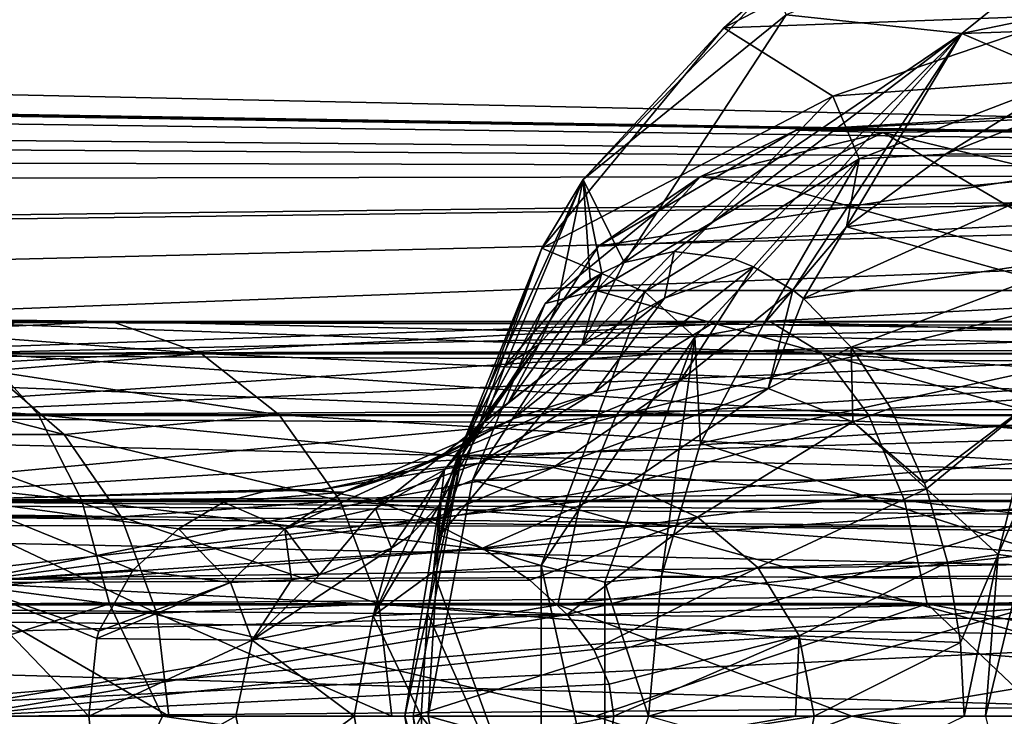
# Model space of a CAD drawing. Header units: metres. Extents: x -150 to 307, y -550 to 84.
# Tile 166 of 256: x 65 to 82, y 0 to 12. Entities that reach past the tile are written whole.
import ezdxf

# ---------------------------------------------------------------- set-up
doc = ezdxf.new("R2010")
doc.units = ezdxf.units.M
doc.layers.add('solid_26006363', color=7, linetype='CONTINUOUS')

msp = doc.modelspace()

# ---------------------------------------------------------------- linework, layer by layer
at = {"layer": 'solid_26006363'}
for points in [[(-127.5, 9.554543, 20.921537), (0.43163, 11.598678, 19.861286), (127.5, 15.061794, 17.382242)], [(-127.5, 15.061792, 17.382244), (-127.5, 9.554543, 20.921537), (127.5, 15.061794, 17.382242)], [(-127.5, 15.061794, -17.382242), (127.5, 9.554543, -20.921537), (-0.427366, 11.61573, -19.851318)], [(-127.5, 15.061794, -17.382242), (127.5, 15.061793, -17.382244), (127.5, 9.554543, -20.921537)], [(127.5, 15.061794, 17.382242), (0.43163, 11.598678, 19.861286), (1.431202, 11.523008, 19.905283)], [(127.5, 15.061794, 17.382242), (1.431202, 11.523008, 19.905283), (2.163661, 11.416772, 19.966404)], [(127.5, 15.061794, 17.382242), (2.163661, 11.416772, 19.966404), (3.868438, 10.990729, 20.204056)], [(127.5, 15.061794, 17.382242), (3.868438, 10.990729, 20.204056), (5.536878, 10.307948, 20.560793)], [(127.5, 9.554543, 20.921537), (127.5, 15.061794, 17.382242), (5.536878, 10.307948, 20.560793)], [(78.357582, 12.315186, 762.309082), (81.445068, 11.98654, 767.337463), (85.430885, 15.191906, 764.546509)], [(89.124176, 13.574149, 768.825562), (85.430885, 15.191906, 764.546509), (81.445068, 11.98654, 767.337463)], [(81.4095, 14.235743, 752.776672), (77.265434, 12.08618, 755.678406), (78.153328, 12.876297, 755.579895)], [(83.35759, 12.305588, 751.412598), (77.265434, 12.08618, 755.678406), (81.4095, 14.235743, 752.776672)], [(87.082237, 12.18153, 770.255371), (89.124176, 13.574149, 768.825562), (81.445068, 11.98654, 767.337463)], [(78.153328, 12.876297, 755.579895), (74.792503, 9.42113, 757.933167), (78.357582, 12.315186, 762.309082)], [(77.265434, 12.08618, 755.678406), (74.792503, 9.42113, 757.933167), (78.153328, 12.876297, 755.579895)], [(74.792503, 9.42113, 757.933167), (75.516968, 7.965301, 764.273865), (78.357582, 12.315186, 762.309082)], [(78.357582, 12.315186, 762.309082), (75.516968, 7.965301, 764.273865), (81.445068, 11.98654, 767.337463)], [(83.35759, 12.305588, 751.412598), (79.180809, 10.88354, 754.337219), (77.265434, 12.08618, 755.678406)], [(83.322067, 11.196754, 751.996643), (79.180809, 10.88354, 754.337219), (83.35759, 12.305588, 751.412598)], [(85.296967, 10.336719, 771.505432), (87.082237, 12.18153, 770.255371), (81.445068, 11.98654, 767.337463)], [(77.265434, 12.08618, 755.678406), (74.069763, 8.215289, 757.916016), (74.792503, 9.42113, 757.933167)], [(79.180809, 10.88354, 754.337219), (74.069763, 8.215289, 757.916016), (77.265434, 12.08618, 755.678406)], [(75.516968, 7.965301, 764.273865), (76.390465, 8.160939, 765.687073), (81.445068, 11.98654, 767.337463)], [(76.390465, 8.160939, 765.687073), (77.451248, 8.022105, 767.395752), (81.445068, 11.98654, 767.337463)], [(77.451248, 8.022105, 767.395752), (77.786049, 7.891846, 767.932739), (81.445068, 11.98654, 767.337463)], [(77.786049, 7.891846, 767.932739), (78.478165, 7.48204, 769.037537), (81.445068, 11.98654, 767.337463)], [(78.478165, 7.48204, 769.037537), (78.66539, 7.336249, 769.334961), (81.445068, 11.98654, 767.337463)], [(85.296967, 10.336719, 771.505432), (81.445068, 11.98654, 767.337463), (78.66539, 7.336249, 769.334961)], [(127.5, 9.554543, -20.921537), (1.340537, 11.548416, -19.890553), (-0.427366, 11.61573, -19.851318)], [(127.5, 9.554543, -20.921537), (1.600486, 11.517231, -19.908627), (1.340537, 11.548416, -19.890553)], [(127.5, 9.554543, -20.921537), (3.132251, 11.223628, -20.075611), (1.600486, 11.517231, -19.908627)], [(127.5, 9.554543, -20.921537), (4.861584, 10.632875, -20.394655), (3.132251, 11.223628, -20.075611)], [(75.065247, 8.25294, 749.851746), (90.089668, 8.991062, 772.335022), (93.866898, 11.211671, 769.690186)], [(78.532394, 10.29126, 747.424011), (75.065247, 8.25294, 749.851746), (93.866898, 11.211671, 769.690186)], [(78.532394, 10.29126, 747.424011), (93.866898, 11.211671, 769.690186), (98.059296, 11.211671, 766.754639)], [(82.380638, 10.29126, 744.729431), (78.532394, 10.29126, 747.424011), (98.059296, 11.211671, 766.754639)], [(79.639694, 9.784438, 754.575073), (79.180809, 10.88354, 754.337219), (83.322067, 11.196754, 751.996643)], [(79.639694, 9.784438, 754.575073), (83.322067, 11.196754, 751.996643), (81.15712, 9.865408, 754.84845)], [(83.322067, 11.196754, 751.996643), (83.089516, 10.620326, 753.495422), (81.15712, 9.865408, 754.84845)], [(79.180809, 10.88354, 754.337219), (75.877838, 7.453709, 756.650024), (74.069763, 8.215289, 757.916016)], [(79.639694, 9.784438, 754.575073), (75.877838, 7.453709, 756.650024), (79.180809, 10.88354, 754.337219)], [(127.5, 9.554543, -20.921537), (6.393229, 9.856062, -20.781195), (4.861584, 10.632875, -20.394655)], [(81.15712, 9.865408, 754.84845), (83.089516, 10.620326, 753.495422), (88.902412, 9.92484, 767.736755)], [(127.5, 9.554543, 20.921537), (5.536878, 10.307948, 20.560793), (7.130904, 9.353164, 21.012337)], [(76.850433, 9.470862, 747.766174), (75.065247, 8.25294, 749.851746), (78.532394, 10.29126, 747.424011)], [(76.850433, 9.470862, 747.766174), (78.532394, 10.29126, 747.424011), (80.063934, 10.251188, 745.516052)], [(76.850433, 9.470862, 747.766174), (80.063934, 10.251188, 745.516052), (78.161972, 9.317197, 746.505188)], [(80.063934, 10.251188, 745.516052), (81.643951, 9.317193, 744.067078), (78.161972, 9.317197, 746.505188)], [(80.063934, 10.251188, 745.516052), (78.532394, 10.29126, 747.424011), (82.380638, 10.29126, 744.729431)], [(83.834633, 8.108196, 772.529358), (85.296967, 10.336719, 771.505432), (78.66539, 7.336249, 769.334961)], [(80.063934, 10.251188, 745.516052), (82.380638, 10.29126, 744.729431), (83.277435, 9.470862, 743.26593)], [(80.063934, 10.251188, 745.516052), (83.277435, 9.470862, 743.26593), (81.643951, 9.317193, 744.067078)], [(127.5, 9.554543, -20.921537), (8.750681, 8.00323, -21.56266), (6.393229, 9.856062, -20.781195)], [(79.41597, 8.594157, 756.067627), (88.902412, 9.92484, 767.736755), (85.947334, 6.765242, 769.805969)], [(79.41597, 8.594157, 756.067627), (81.15712, 9.865408, 754.84845), (88.902412, 9.92484, 767.736755)], [(79.639694, 9.784438, 754.575073), (81.15712, 9.865408, 754.84845), (79.41597, 8.594157, 756.067627)], [(76.754562, 6.65434, 756.595215), (75.877838, 7.453709, 756.650024), (79.639694, 9.784438, 754.575073)], [(76.754562, 6.65434, 756.595215), (79.639694, 9.784438, 754.575073), (77.957031, 6.873033, 757.089233)], [(79.639694, 9.784438, 754.575073), (79.41597, 8.594157, 756.067627), (77.957031, 6.873033, 757.089233)], [(127.5, 9.554543, 20.921537), (7.130904, 9.353164, 21.012337), (8.59064, 8.136375, 21.512774)], [(127.5, 9.554543, 20.921537), (8.59064, 8.136375, 21.512774), (9.849643, 6.686681, 22.006552)], [(127.5, 9.554543, -20.921537), (127.5, 3.273239, -22.765894), (8.750681, 8.00323, -21.56266)], [(127.5, 9.554543, 20.921537), (9.849643, 6.686681, 22.006552), (10.829569, 5.089162, 22.429901)], [(127.5, 9.554543, 20.921537), (10.829569, 5.089162, 22.429901), (11.518856, 3.413148, 22.745338)], [(127.5, 3.273241, 22.765894), (127.5, 9.554543, 20.921537), (11.518856, 3.413148, 22.745338)], [(74.792503, 9.42113, 757.933167), (72.659286, 4.731927, 759.426819), (73.422592, 6.145532, 760.812195)], [(74.069763, 8.215289, 757.916016), (72.659286, 4.731927, 759.426819), (74.792503, 9.42113, 757.933167)], [(74.792503, 9.42113, 757.933167), (73.422592, 6.145532, 760.812195), (74.339516, 7.216954, 762.352539)], [(74.12616, 7.248684, 749.673767), (75.065247, 8.25294, 749.851746), (76.850433, 9.470862, 747.766174)], [(74.12616, 7.248684, 749.673767), (76.850433, 9.470862, 747.766174), (75.023544, 7.472979, 748.702759)], [(74.792503, 9.42113, 757.933167), (74.339516, 7.216954, 762.352539), (74.917931, 7.65986, 763.300232)], [(74.792503, 9.42113, 757.933167), (75.124588, 7.781893, 763.636719), (75.516968, 7.965301, 764.273865)], [(74.792503, 9.42113, 757.933167), (74.917931, 7.65986, 763.300232), (75.124588, 7.781893, 763.636719)], [(76.850433, 9.470862, 747.766174), (78.161972, 9.317197, 746.505188), (75.023544, 7.472979, 748.702759)], [(83.277435, 9.470862, 743.26593), (84.782372, 7.472976, 741.869568), (81.643951, 9.317193, 744.067078)], [(75.023544, 7.472979, 748.702759), (78.161972, 9.317197, 746.505188), (84.782372, 7.472976, 741.869568)], [(78.161972, 9.317197, 746.505188), (81.643951, 9.317193, 744.067078), (84.782372, 7.472976, 741.869568)], [(72.665924, 4.580037, 751.531738), (87.475746, 4.989663, 774.165344), (90.089668, 8.991062, 772.335022)], [(75.065247, 8.25294, 749.851746), (72.665924, 4.580037, 751.531738), (90.089668, 8.991062, 772.335022)], [(77.957031, 6.873033, 757.089233), (79.41597, 8.594157, 756.067627), (85.947334, 6.765242, 769.805969)], [(74.069763, 8.215289, 757.916016), (72.276421, 3.17185, 759.171753), (72.451408, 4.015048, 759.285339)], [(75.877838, 7.453709, 756.650024), (72.276421, 3.17185, 759.171753), (74.069763, 8.215289, 757.916016)], [(74.069763, 8.215289, 757.916016), (72.451408, 4.015048, 759.285339), (72.659286, 4.731927, 759.426819)], [(74.12616, 7.248684, 749.673767), (72.665924, 4.580037, 751.531738), (75.065247, 8.25294, 749.851746)], [(74.770462, 6.516768, 765.117249), (76.390465, 8.160939, 765.687073), (75.516968, 7.965301, 764.273865)], [(76.221924, 7.343064, 766.406982), (76.390465, 8.160939, 765.687073), (74.770462, 6.516768, 765.117249)], [(76.221924, 7.343064, 766.406982), (77.451248, 8.022105, 767.395752), (76.390465, 8.160939, 765.687073)], [(127.5, 3.273239, -22.765894), (10.303999, 6.052135, -22.189449), (8.750681, 8.00323, -21.56266)], [(74.770462, 6.516768, 765.117249), (75.516968, 7.965301, 764.273865), (75.124588, 7.781893, 763.636719)], [(76.221924, 7.343064, 766.406982), (77.786049, 7.891846, 767.932739), (77.451248, 8.022105, 767.395752)], [(83.834633, 8.108196, 772.529358), (78.66539, 7.336249, 769.334961), (79.497292, 6.478009, 770.646667)], [(82.749519, 5.578689, 773.289124), (83.834633, 8.108196, 772.529358), (79.497292, 6.478009, 770.646667)], [(74.770462, 6.516768, 765.117249), (75.124588, 7.781893, 763.636719), (73.476067, 5.505671, 764.019714)], [(74.015953, 6.528795, 762.559753), (73.476067, 5.505671, 764.019714), (75.124588, 7.781893, 763.636719)], [(74.015953, 6.528795, 762.559753), (75.124588, 7.781893, 763.636719), (74.339516, 7.216954, 762.352539)], [(74.339516, 7.216954, 762.352539), (75.124588, 7.781893, 763.636719), (74.917931, 7.65986, 763.300232)], [(76.497482, 5.88677, 768.599792), (77.786049, 7.891846, 767.932739), (74.985054, 5.680071, 767.360901)], [(76.221924, 7.343064, 766.406982), (74.985054, 5.680071, 767.360901), (77.786049, 7.891846, 767.932739)], [(76.497482, 5.88677, 768.599792), (78.478165, 7.48204, 769.037537), (77.786049, 7.891846, 767.932739)], [(84.242119, 7.936855, 772.767212), (82.749519, 5.578689, 773.289124), (82.081909, 2.842094, 773.756592)], [(82.534142, 2.781834, 773.963135), (84.242119, 7.936855, 772.767212), (82.081909, 2.842094, 773.756592)], [(75.877838, 7.453709, 756.650024), (74.057945, 2.647923, 757.924316), (72.276421, 3.17185, 759.171753)], [(72.850151, 4.146938, 750.224609), (75.023544, 7.472979, 748.702759), (86.955765, 4.146942, 740.347717)], [(74.12616, 7.248684, 749.673767), (75.023544, 7.472979, 748.702759), (72.850151, 4.146938, 750.224609)], [(76.754562, 6.65434, 756.595215), (74.057945, 2.647923, 757.924316), (75.877838, 7.453709, 756.650024)], [(75.023544, 7.472979, 748.702759), (84.782372, 7.472976, 741.869568), (86.955765, 4.146942, 740.347717)], [(78.041145, 5.754701, 769.954651), (78.478165, 7.48204, 769.037537), (76.497482, 5.88677, 768.599792)], [(78.041145, 5.754701, 769.954651), (78.66539, 7.336249, 769.334961), (78.478165, 7.48204, 769.037537)], [(76.221924, 7.343064, 766.406982), (73.563713, 5.22018, 766.242859), (74.985054, 5.680071, 767.360901)], [(76.221924, 7.343064, 766.406982), (74.770462, 6.516768, 765.117249), (73.563713, 5.22018, 766.242859)], [(78.041145, 5.754701, 769.954651), (79.497292, 6.478009, 770.646667), (78.66539, 7.336249, 769.334961)], [(72.305862, 3.92296, 750.948303), (72.665924, 4.580037, 751.531738), (74.12616, 7.248684, 749.673767)], [(72.305862, 3.92296, 750.948303), (74.12616, 7.248684, 749.673767), (72.850151, 4.146938, 750.224609)], [(74.015953, 6.528795, 762.559753), (74.339516, 7.216954, 762.352539), (73.422592, 6.145532, 760.812195)], [(54.968628, 6.367424, 673.933228), (56.796795, 6.92875, 674.492188), (290.670074, 6.369913, -96.992836)], [(56.796795, 6.92875, 674.492188), (292.50061, 6.929883, -96.433189), (290.670074, 6.369913, -96.992836)], [(56.796795, 6.92875, 674.492188), (58.702145, 6.92875, 675.074707), (292.50061, 6.929883, -96.433189)], [(58.702145, 6.92875, 675.074707), (294.407837, 6.92732, -95.85009), (292.50061, 6.929883, -96.433189)], [(58.702145, 6.92875, 675.074707), (60.530315, 6.367424, 675.633606), (294.407837, 6.92732, -95.85009)], [(60.530315, 6.367424, 675.633606), (296.237, 6.362432, -95.290863), (294.407837, 6.92732, -95.85009)], [(77.108948, 6.92732, -272.248779), (76.185677, 6.362432, -273.923889), (60.862759, 6.362432, -264.252625)], [(61.977692, 6.92732, -262.698456), (77.108948, 6.92732, -272.248779), (60.862759, 6.362432, -264.252625)], [(66.52037, 6.92875, 724.437012), (62.872711, 6.761481, 716.696167), (61.24947, 7, 717.500793)], [(64.888283, 6.92875, 725.579834), (66.52037, 6.92875, 724.437012), (61.24947, 7, 717.500793)], [(78.071648, 6.929883, -270.502106), (77.108948, 6.92732, -272.248779), (61.977692, 6.92732, -262.698456)], [(63.140228, 6.929883, -261.077942), (78.071648, 6.929883, -270.502106), (61.977692, 6.92732, -262.698456)], [(66.52037, 6.92875, 724.437012), (68.086342, 6.367424, 723.340515), (62.872711, 6.761481, 716.696167)], [(78.995613, 6.369913, -268.825714), (78.071648, 6.929883, -270.502106), (63.140228, 6.929883, -261.077942)], [(64.256004, 6.369913, -259.522614), (78.995613, 6.369913, -268.825714), (63.140228, 6.929883, -261.077942)], [(88.268188, 6.926128, 758.961182), (64.888283, 6.92875, 725.579834), (63.322311, 6.367424, 726.676331)], [(88.268188, 6.926128, 758.961182), (63.322311, 6.367424, 726.676331), (86.701866, 6.369027, 760.057922)], [(89.892174, 6.926128, 757.824036), (66.52037, 6.92875, 724.437012), (64.888283, 6.92875, 725.579834)], [(89.892174, 6.926128, 757.824036), (64.888283, 6.92875, 725.579834), (88.268188, 6.926128, 758.961182)], [(91.458496, 6.369027, 756.727295), (68.086342, 6.367424, 723.340515), (66.52037, 6.92875, 724.437012)], [(91.458496, 6.369027, 756.727295), (66.52037, 6.92875, 724.437012), (89.892174, 6.926128, 757.824036)], [(93.263634, 6.92732, -279.94223), (92.544983, 6.362432, -281.714813), (76.185677, 6.362432, -273.923889)], [(77.108948, 6.92732, -272.248779), (93.263634, 6.92732, -279.94223), (76.185677, 6.362432, -273.923889)], [(94.01297, 6.929883, -278.093964), (93.263634, 6.92732, -279.94223), (77.108948, 6.92732, -272.248779)], [(78.071648, 6.929883, -270.502106), (94.01297, 6.929883, -278.093964), (77.108948, 6.92732, -272.248779)], [(94.732162, 6.369913, -276.320038), (94.01297, 6.929883, -278.093964), (78.071648, 6.929883, -270.502106)], [(78.995613, 6.369913, -268.825714), (94.732162, 6.369913, -276.320038), (78.071648, 6.929883, -270.502106)], [(68.086342, 6.367424, 723.340515), (64.38533, 6.062178, 715.94635), (62.872711, 6.761481, 716.696167)], [(76.754562, 6.65434, 756.595215), (77.957031, 6.873033, 757.089233), (76.85672, 4.792168, 757.85968)], [(76.85672, 4.792168, 757.85968), (77.957031, 6.873033, 757.089233), (85.947334, 6.765242, 769.805969)], [(76.85672, 4.792168, 757.85968), (85.947334, 6.765242, 769.805969), (84.324959, 2.397779, 770.941956)], [(75.17318, 2.355988, 757.702515), (74.057945, 2.647923, 757.924316), (76.754562, 6.65434, 756.595215)], [(75.17318, 2.355988, 757.702515), (76.754562, 6.65434, 756.595215), (76.172623, 2.460492, 758.338684)], [(76.754562, 6.65434, 756.595215), (76.85672, 4.792168, 757.85968), (76.172623, 2.460492, 758.338684)], [(74.770462, 6.516768, 765.117249), (72.276932, 4.547145, 765.220215), (73.563713, 5.22018, 766.242859)], [(74.770462, 6.516768, 765.117249), (73.476067, 5.505671, 764.019714), (72.276932, 4.547145, 765.220215)], [(74.015953, 6.528795, 762.559753), (72.36042, 4.326105, 763.070801), (73.476067, 5.505671, 764.019714)], [(74.015953, 6.528795, 762.559753), (73.066414, 5.180576, 761.646301), (72.36042, 4.326105, 763.070801)], [(74.015953, 6.528795, 762.559753), (73.422592, 6.145532, 760.812195), (73.066414, 5.180576, 761.646301)], [(79.530327, 5.166676, 771.368225), (79.497292, 6.478009, 770.646667), (78.041145, 5.754701, 769.954651)], [(82.749519, 5.578689, 773.289124), (79.497292, 6.478009, 770.646667), (80.198074, 5.408496, 771.737183)], [(79.530327, 5.166676, 771.368225), (80.198074, 5.408496, 771.737183), (79.497292, 6.478009, 770.646667)], [(65.234444, 5.292864, -258.158722), (64.256004, 6.369913, -259.522614), (50.72028, 6.369913, -248.541367)], [(51.853176, 5.292864, -247.30278), (65.234444, 5.292864, -258.158722), (50.72028, 6.369913, -248.541367)], [(53.365746, 5.290247, 673.443176), (54.968628, 6.367424, 673.933228), (289.06488, 5.292864, -97.483597)], [(54.968628, 6.367424, 673.933228), (290.670074, 6.369913, -96.992836), (289.06488, 5.292864, -97.483597)], [(76.185677, 6.362432, -273.923889), (75.37677, 5.281072, -275.39151), (59.885937, 5.281072, -265.614258)], [(60.862759, 6.362432, -264.252625), (76.185677, 6.362432, -273.923889), (59.885937, 5.281072, -265.614258)], [(60.530315, 6.367424, 675.633606), (62.133198, 5.290247, 676.123657), (296.237, 6.362432, -95.290863)], [(86.701866, 6.369027, 760.057922), (63.322311, 6.367424, 726.676331), (61.949314, 5.290247, 727.637695)], [(86.701866, 6.369027, 760.057922), (61.949314, 5.290247, 727.637695), (85.321732, 5.284814, 761.024292)], [(62.133198, 5.290247, 676.123657), (297.839539, 5.281072, -94.800919), (296.237, 6.362432, -95.290863)], [(79.805855, 5.292864, -267.355682), (78.995613, 6.369913, -268.825714), (64.256004, 6.369913, -259.522614)], [(65.234444, 5.292864, -258.158722), (79.805855, 5.292864, -267.355682), (64.256004, 6.369913, -259.522614)], [(68.086342, 6.367424, 723.340515), (69.459343, 5.290247, 722.37915), (64.38533, 6.062178, 715.94635)], [(92.838631, 5.284814, 755.760925), (68.086342, 6.367424, 723.340515), (91.458496, 6.369027, 756.727295)], [(92.838631, 5.284814, 755.760925), (69.459343, 5.290247, 722.37915), (68.086342, 6.367424, 723.340515)], [(92.544983, 6.362432, -281.714813), (91.915359, 5.281072, -283.267792), (75.37677, 5.281072, -275.39151)], [(76.185677, 6.362432, -273.923889), (92.544983, 6.362432, -281.714813), (75.37677, 5.281072, -275.39151)], [(95.362831, 5.292864, -274.764465), (94.732162, 6.369913, -276.320038), (78.995613, 6.369913, -268.825714)], [(79.805855, 5.292864, -267.355682), (95.362831, 5.292864, -274.764465), (78.995613, 6.369913, -268.825714)], [(127.5, 3.273239, -22.765894), (11.271027, 4.156868, -22.621239), (10.303999, 6.052135, -22.189449)], [(65.684242, 4.949748, 715.302429), (62.674152, 4.949748, 707.863525), (61.292976, 6.062178, 708.304138)], [(64.38533, 6.062178, 715.94635), (65.684242, 4.949748, 715.302429), (61.292976, 6.062178, 708.304138)], [(69.459343, 5.290247, 722.37915), (65.684242, 4.949748, 715.302429), (64.38533, 6.062178, 715.94635)], [(73.066414, 5.180576, 761.646301), (73.422592, 6.145532, 760.812195), (72.659286, 4.731927, 759.426819)], [(76.497482, 5.88677, 768.599792), (72.966217, 4.444194, 768.114197), (74.265396, 4.369931, 769.079651)], [(76.497482, 5.88677, 768.599792), (74.985054, 5.680071, 767.360901), (72.966217, 4.444194, 768.114197)], [(78.041145, 5.754701, 769.954651), (76.497482, 5.88677, 768.599792), (74.265396, 4.369931, 769.079651)], [(78.041145, 5.754701, 769.954651), (74.265396, 4.369931, 769.079651), (75.569809, 4.066434, 770.030396)], [(79.530327, 5.166676, 771.368225), (78.041145, 5.754701, 769.954651), (75.569809, 4.066434, 770.030396)], [(74.985054, 5.680071, 767.360901), (71.727623, 4.303985, 767.140503), (72.966217, 4.444194, 768.114197)], [(74.985054, 5.680071, 767.360901), (73.563713, 5.22018, 766.242859), (71.727623, 4.303985, 767.140503)], [(82.749519, 5.578689, 773.289124), (80.198074, 5.408496, 771.737183), (80.787025, 4.095354, 772.641541)], [(82.749519, 5.578689, 773.289124), (80.787025, 4.095354, 772.641541), (80.822784, 3.995546, 772.696045)], [(82.081909, 2.842094, 773.756592), (82.749519, 5.578689, 773.289124), (80.822784, 3.995546, 772.696045)], [(73.476067, 5.505671, 764.019714), (71.146194, 3.646165, 764.283508), (72.276932, 4.547145, 765.220215)], [(73.476067, 5.505671, 764.019714), (72.36042, 4.326105, 763.070801), (71.146194, 3.646165, 764.283508)], [(79.530327, 5.166676, 771.368225), (80.787025, 4.095354, 772.641541), (80.198074, 5.408496, 771.737183)], [(65.996117, 3.786167, -257.096985), (65.234444, 5.292864, -258.158722), (51.853176, 5.292864, -247.30278)], [(52.735096, 3.786167, -246.338593), (65.996117, 3.786167, -257.096985), (51.853176, 5.292864, -247.30278)], [(52.118008, 3.784486, 673.061707), (53.365746, 5.290247, 673.443176), (287.815277, 3.786167, -97.865639)], [(53.365746, 5.290247, 673.443176), (289.06488, 5.292864, -97.483597), (287.815277, 3.786167, -97.865639)], [(75.37677, 5.281072, -275.39151), (74.747902, 3.771021, -276.532501), (59.126518, 3.771021, -266.672852)], [(59.885937, 5.281072, -265.614258), (75.37677, 5.281072, -275.39151), (59.126518, 3.771021, -266.672852)], [(85.321732, 5.284814, 761.024292), (61.949314, 5.290247, 727.637695), (60.880527, 3.784486, 728.386108)], [(85.321732, 5.284814, 761.024292), (60.880527, 3.784486, 728.386108), (84.25827, 3.781078, 761.768921)], [(62.133198, 5.290247, 676.123657), (63.380936, 3.784486, 676.505127), (297.839539, 5.281072, -94.800919)], [(63.380936, 3.784486, 676.505127), (299.085419, 3.771021, -94.420006), (297.839539, 5.281072, -94.800919)], [(80.4366, 3.786167, -266.211304), (79.805855, 5.292864, -267.355682), (65.234444, 5.292864, -258.158722)], [(65.996117, 3.786167, -257.096985), (80.4366, 3.786167, -266.211304), (65.234444, 5.292864, -258.158722)], [(69.459343, 5.290247, 722.37915), (70.52813, 3.784486, 721.630737), (65.684242, 4.949748, 715.302429)], [(93.902084, 3.781078, 755.016235), (70.52813, 3.784486, 721.630737), (69.459343, 5.290247, 722.37915)], [(93.902084, 3.781078, 755.016235), (69.459343, 5.290247, 722.37915), (92.838631, 5.284814, 755.760925)], [(73.563713, 5.22018, 766.242859), (70.586952, 3.933872, 766.16272), (71.727623, 4.303985, 767.140503)], [(73.563713, 5.22018, 766.242859), (72.276932, 4.547145, 765.220215), (70.586952, 3.933872, 766.16272)], [(91.915359, 5.281072, -283.267792), (91.425858, 3.771021, -284.475159), (74.747902, 3.771021, -276.532501)], [(75.37677, 5.281072, -275.39151), (91.915359, 5.281072, -283.267792), (74.747902, 3.771021, -276.532501)], [(95.853783, 3.786167, -273.553528), (95.362831, 5.292864, -274.764465), (79.805855, 5.292864, -267.355682)], [(80.4366, 3.786167, -266.211304), (95.853783, 3.786167, -273.553528), (79.805855, 5.292864, -267.355682)], [(73.066414, 5.180576, 761.646301), (72.659286, 4.731927, 759.426819), (72.284752, 3.727308, 760.884583)], [(73.066414, 5.180576, 761.646301), (72.284752, 3.727308, 760.884583), (72.36042, 4.326105, 763.070801)], [(79.530327, 5.166676, 771.368225), (75.569809, 4.066434, 770.030396), (76.804428, 3.496619, 770.938965)], [(79.530327, 5.166676, 771.368225), (76.804428, 3.496619, 770.938965), (80.822784, 3.995546, 772.696045)], [(79.530327, 5.166676, 771.368225), (80.822784, 3.995546, 772.696045), (80.787025, 4.095354, 772.641541)], [(66.680939, 3.5, 714.808411), (63.733963, 3.5, 707.525452), (62.674152, 4.949748, 707.863525)], [(65.684242, 4.949748, 715.302429), (66.680939, 3.5, 714.808411), (62.674152, 4.949748, 707.863525)], [(70.52813, 3.784486, 721.630737), (66.680939, 3.5, 714.808411), (65.684242, 4.949748, 715.302429)], [(71.809608, 0, 752.131348), (86.542847, 0, 774.818542), (87.475746, 4.989663, 774.165344)], [(72.665924, 4.580037, 751.531738), (71.809608, 0, 752.131348), (87.475746, 4.989663, 774.165344)], [(72.166946, 2.534705, 759.248413), (72.659286, 4.731927, 759.426819), (72.276421, 3.17185, 759.171753)], [(72.166946, 2.534705, 759.248413), (72.284752, 3.727308, 760.884583), (72.659286, 4.731927, 759.426819)], [(72.276421, 3.17185, 759.171753), (72.659286, 4.731927, 759.426819), (72.451408, 4.015048, 759.285339)], [(76.172623, 2.460492, 758.338684), (76.85672, 4.792168, 757.85968), (84.324959, 2.397779, 770.941956)], [(72.276932, 4.547145, 765.220215), (69.554413, 3.292478, 765.217529), (70.586952, 3.933872, 766.16272)], [(72.276932, 4.547145, 765.220215), (71.146194, 3.646165, 764.283508), (69.554413, 3.292478, 765.217529)], [(71.666656, 0, 751.395935), (71.809608, 0, 752.131348), (72.665924, 4.580037, 751.531738)], [(72.305862, 3.92296, 750.948303), (71.666656, 0, 751.395935), (72.665924, 4.580037, 751.531738)], [(72.966217, 4.444194, 768.114197), (70.183815, 3.974789, 768.448364), (71.123581, 3.785872, 769.291199)], [(71.727623, 4.303985, 767.140503), (70.183815, 3.974789, 768.448364), (72.966217, 4.444194, 768.114197)], [(72.966217, 4.444194, 768.114197), (71.123581, 3.785872, 769.291199), (74.265396, 4.369931, 769.079651)], [(74.265396, 4.369931, 769.079651), (71.123581, 3.785872, 769.291199), (72.091461, 3.434654, 770.050171)], [(72.36042, 4.326105, 763.070801), (71.427284, 2.953707, 762.280029), (71.146194, 3.646165, 764.283508)], [(72.36042, 4.326105, 763.070801), (71.763504, 3.181535, 761.828918), (71.427284, 2.953707, 762.280029)], [(72.36042, 4.326105, 763.070801), (72.284752, 3.727308, 760.884583), (71.763504, 3.181535, 761.828918)], [(74.265396, 4.369931, 769.079651), (72.091461, 3.434654, 770.050171), (75.569809, 4.066434, 770.030396)], [(90.905594, 2.485335, -22.865326), (11.843084, 2.248052, -22.889872), (11.271027, 4.156868, -22.621239)], [(92.163277, 3.140251, -22.784618), (90.905594, 2.485335, -22.865326), (11.271027, 4.156868, -22.621239)], [(93.621544, 3.189901, -22.777719), (92.163277, 3.140251, -22.784618), (11.271027, 4.156868, -22.621239)], [(127.5, 3.273239, -22.765894), (93.621544, 3.189901, -22.777719), (11.271027, 4.156868, -22.621239)], [(71.727623, 4.303985, 767.140503), (69.303436, 3.97471, 767.550903), (70.183815, 3.974789, 768.448364)], [(70.586952, 3.933872, 766.16272), (69.303436, 3.97471, 767.550903), (71.727623, 4.303985, 767.140503)], [(72.850151, 4.146938, 750.224609), (87.731209, 0, 739.804749), (72.074707, 0, 750.767578)], [(72.305862, 3.92296, 750.948303), (72.850151, 4.146938, 750.224609), (72.074707, 0, 750.767578)], [(75.569809, 4.066434, 770.030396), (72.091461, 3.434654, 770.050171), (73.028801, 2.953435, 770.697632)], [(72.850151, 4.146938, 750.224609), (86.955765, 4.146942, 740.347717), (87.731209, 0, 739.804749)], [(75.569809, 4.066434, 770.030396), (73.028801, 2.953435, 770.697632), (76.804428, 3.496619, 770.938965)], [(76.804428, 3.496619, 770.938965), (77.85968, 2.614781, 771.739868), (80.822784, 3.995546, 772.696045)], [(77.85968, 2.614781, 771.739868), (81.191628, 2.703495, 773.255676), (80.822784, 3.995546, 772.696045)], [(82.081909, 2.842094, 773.756592), (80.822784, 3.995546, 772.696045), (81.191628, 2.703495, 773.255676)], [(70.183815, 3.974789, 768.448364), (69.303436, 3.97471, 767.550903), (63.859383, 3.804226, 769.236084)], [(71.123581, 3.785872, 769.291199), (70.183815, 3.974789, 768.448364), (63.859383, 3.804226, 769.236084)], [(69.303436, 3.97471, 767.550903), (63.859383, 3.804226, 766.763916), (63.859383, 3.804226, 769.236084)], [(69.303436, 3.97471, 767.550903), (68.479881, 3.75709, 766.627319), (63.859383, 3.804226, 766.763916)], [(71.123581, 3.785872, 769.291199), (63.859383, 3.804226, 769.236084), (63.859383, 2.351141, 771.236084)], [(66.896034, 2.573121, 764.9375), (63.859383, 2.351141, 764.763916), (63.859383, 3.804226, 766.763916)], [(67.688164, 3.28988, 765.724792), (66.896034, 2.573121, 764.9375), (63.859383, 3.804226, 766.763916)], [(68.479881, 3.75709, 766.627319), (67.688164, 3.28988, 765.724792), (63.859383, 3.804226, 766.763916)], [(70.586952, 3.933872, 766.16272), (68.479881, 3.75709, 766.627319), (69.303436, 3.97471, 767.550903)], [(69.554413, 3.292478, 765.217529), (68.479881, 3.75709, 766.627319), (70.586952, 3.933872, 766.16272)], [(72.305862, 3.92296, 750.948303), (72.074707, 0, 750.767578), (71.666656, 0, 751.395935)], [(51.326496, 1.972128, 672.819702), (52.118008, 3.784486, 673.061707), (287.022736, 1.972128, -98.107941)], [(52.118008, 3.784486, 673.061707), (287.815277, 3.786167, -97.865639), (287.022736, 1.972128, -98.107941)], [(66.47921, 1.972128, -256.423584), (65.996117, 3.786167, -257.096985), (52.735096, 3.786167, -246.338593)], [(53.294445, 1.972128, -245.727051), (66.47921, 1.972128, -256.423584), (52.735096, 3.786167, -246.338593)], [(74.747902, 3.771021, -276.532501), (74.350113, 1.954857, -277.254211), (58.646152, 1.954857, -267.342468)], [(59.126518, 3.771021, -266.672852), (74.747902, 3.771021, -276.532501), (58.646152, 1.954857, -267.342468)], [(84.25827, 3.781078, 761.768921), (60.880527, 3.784486, 728.386108), (60.202534, 1.972128, 728.86084)], [(84.25827, 3.781078, 761.768921), (60.202534, 1.972128, 728.86084), (83.583572, 1.988652, 762.241333)], [(63.380936, 3.784486, 676.505127), (64.172447, 1.972128, 676.747131), (299.085419, 3.771021, -94.420006)], [(72.091461, 3.434654, 770.050171), (71.123581, 3.785872, 769.291199), (63.859383, 2.351141, 771.236084)], [(64.172447, 1.972128, 676.747131), (299.873505, 1.954857, -94.17907), (299.085419, 3.771021, -94.420006)], [(80.836647, 1.972128, -265.485474), (80.4366, 3.786167, -266.211304), (65.996117, 3.786167, -257.096985)], [(66.47921, 1.972128, -256.423584), (80.836647, 1.972128, -265.485474), (65.996117, 3.786167, -257.096985)], [(70.52813, 3.784486, 721.630737), (71.206123, 1.972128, 721.156006), (66.680939, 3.5, 714.808411)], [(69.554413, 3.292478, 765.217529), (67.688164, 3.28988, 765.724792), (68.479881, 3.75709, 766.627319)], [(71.146194, 3.646165, 764.283508), (70.163055, 2.480841, 763.487915), (69.554413, 3.292478, 765.217529)], [(71.146194, 3.646165, 764.283508), (71.427284, 2.953707, 762.280029), (70.163055, 2.480841, 763.487915)], [(94.57679, 1.988652, 754.543823), (71.206123, 1.972128, 721.156006), (70.52813, 3.784486, 721.630737)], [(94.57679, 1.988652, 754.543823), (70.52813, 3.784486, 721.630737), (93.902084, 3.781078, 755.016235)], [(71.110542, 1.761714, 761.726074), (71.763504, 3.181535, 761.828918), (72.284752, 3.727308, 760.884583)], [(72.166946, 2.534705, 759.248413), (71.110542, 1.761714, 761.726074), (72.284752, 3.727308, 760.884583)], [(91.425858, 3.771021, -284.475159), (91.116234, 1.954857, -285.238861), (74.350113, 1.954857, -277.254211)], [(74.747902, 3.771021, -276.532501), (91.425858, 3.771021, -284.475159), (74.350113, 1.954857, -277.254211)], [(96.165169, 1.972128, -272.785492), (95.853783, 3.786167, -273.553528), (80.4366, 3.786167, -266.211304)], [(80.836647, 1.972128, -265.485474), (96.165169, 1.972128, -272.785492), (80.4366, 3.786167, -266.211304)], [(67.307487, 1.811733, 714.497803), (64.400192, 1.811733, 707.312927), (63.733963, 3.5, 707.525452)], [(66.680939, 3.5, 714.808411), (67.307487, 1.811733, 714.497803), (63.733963, 3.5, 707.525452)], [(71.206123, 1.972128, 721.156006), (67.307487, 1.811733, 714.497803), (66.680939, 3.5, 714.808411)], [(76.804428, 3.496619, 770.938965), (73.028801, 2.953435, 770.697632), (73.857246, 2.387836, 771.209106)], [(76.804428, 3.496619, 770.938965), (73.857246, 2.387836, 771.209106), (74.511581, 1.788975, 771.577637)], [(76.804428, 3.496619, 770.938965), (74.511581, 1.788975, 771.577637), (77.85968, 2.614781, 771.739868)], [(127.5, 3.273241, 22.765894), (11.518856, 3.413148, 22.745338), (11.923417, 1.705147, 22.936707)], [(73.028801, 2.953435, 770.697632), (72.091461, 3.434654, 770.050171), (63.859383, 2.351141, 771.236084)], [(68.604225, 2.350658, 764.401184), (66.896034, 2.573121, 764.9375), (67.688164, 3.28988, 765.724792)], [(69.554413, 3.292478, 765.217529), (68.604225, 2.350658, 764.401184), (67.688164, 3.28988, 765.724792)], [(69.554413, 3.292478, 765.217529), (69.673332, 2.398597, 763.827454), (68.604225, 2.350658, 764.401184)], [(69.554413, 3.292478, 765.217529), (70.163055, 2.480841, 763.487915), (69.673332, 2.398597, 763.827454)], [(127.5, 3.273241, 22.765894), (12.052518, 0, 23), (11.825686, -2.246116, 22.890062)], [(127.5, -3.273239, 22.765894), (127.5, 3.273241, 22.765894), (11.825686, -2.246116, 22.890062)], [(127.5, 3.273241, 22.765894), (11.923417, 1.705147, 22.936707), (12.052518, 0, 23)], [(71.110542, 1.761714, 761.726074), (71.427284, 2.953707, 762.280029), (71.763504, 3.181535, 761.828918)], [(74.057945, 2.647923, 757.924316), (72.166946, 2.534705, 759.248413), (72.276421, 3.17185, 759.171753)], [(73.857246, 2.387836, 771.209106), (73.028801, 2.953435, 770.697632), (63.859383, 2.351141, 771.236084)], [(68.982513, 1.338058, 763.527527), (70.163055, 2.480841, 763.487915), (71.427284, 2.953707, 762.280029)], [(71.110542, 1.761714, 761.726074), (68.982513, 1.338058, 763.527527), (71.427284, 2.953707, 762.280029)], [(82.081909, 2.842094, 773.756592), (81.191628, 2.703495, 773.255676), (81.419159, 1.297549, 773.598389)], [(82.081909, 2.842094, 773.756592), (81.419159, 1.297549, 773.598389), (81.485611, 0, 773.69812)], [(81.856583, -0.000002, 773.914368), (82.081909, 2.842094, 773.756592), (81.485611, 0, 773.69812)], [(82.534142, 2.781834, 773.963135), (82.081909, 2.842094, 773.756592), (81.856583, -0.000002, 773.914368)], [(82.534187, -2.782097, 773.963135), (82.534142, 2.781834, 773.963135), (81.856583, -0.000002, 773.914368)], [(74.057945, 2.647923, 757.924316), (74.057877, -2.647562, 757.924377), (72.166946, 2.534705, 759.248413)], [(75.17318, -2.355988, 757.702515), (74.057877, -2.647562, 757.924377), (74.057945, 2.647923, 757.924316)], [(75.17318, -2.355988, 757.702515), (74.057945, 2.647923, 757.924316), (75.17318, 2.355988, 757.702515)], [(77.85968, 2.614781, 771.739868), (74.511581, 1.788975, 771.577637), (74.979767, 1.173689, 771.823914)], [(77.85968, 2.614781, 771.739868), (74.979767, 1.173689, 771.823914), (78.589104, 1.414878, 772.315063)], [(77.85968, 2.614781, 771.739868), (78.589104, 1.414878, 772.315063), (81.191628, 2.703495, 773.255676)], [(78.589104, 1.414878, 772.315063), (81.419159, 1.297549, 773.598389), (81.191628, 2.703495, 773.255676)], [(90.905594, 2.485335, -22.865326), (90.052719, 1.368538, -22.959249), (11.843084, 2.248052, -22.889872)], [(66.896034, 2.573121, 764.9375), (66.289719, 1.49377, 764.289368), (63.859383, 2.351141, 764.763916)], [(68.604225, 2.350658, 764.401184), (66.289719, 1.49377, 764.289368), (66.896034, 2.573121, 764.9375)], [(68.982513, 1.338058, 763.527527), (69.673332, 2.398597, 763.827454), (70.163055, 2.480841, 763.487915)], [(72.063217, 1.803303, 759.321045), (71.110542, 1.761714, 761.726074), (72.166946, 2.534705, 759.248413)], [(74.057877, -2.647562, 757.924377), (72.063217, 1.803303, 759.321045), (72.166946, 2.534705, 759.248413)], [(75.17318, 2.355988, 757.702515), (76.172623, 2.460492, 758.338684), (75.940544, -0.000013, 758.50116)], [(75.940544, -0.000013, 758.50116), (76.172623, 2.460492, 758.338684), (84.324959, 2.397779, 770.941956)], [(89.75, 0, -23), (12.069973, 0, -23), (11.843084, 2.248052, -22.889872)], [(90.052719, 1.368538, -22.959249), (89.75, 0, -23), (11.843084, 2.248052, -22.889872)], [(74.511581, 1.788975, 771.577637), (73.857246, 2.387836, 771.209106), (63.859383, 2.351141, 771.236084)], [(74.511581, 1.788975, 771.577637), (63.859383, 2.351141, 771.236084), (63.859383, 0, 772)], [(66.113739, 0, 764), (63.859383, 0, 764), (63.859383, 2.351141, 764.763916)], [(66.256325, 1.368278, 764.241272), (66.113739, 0, 764), (63.859383, 2.351141, 764.763916)], [(66.289719, 1.49377, 764.289368), (66.256325, 1.368278, 764.241272), (63.859383, 2.351141, 764.763916)], [(68.604225, 2.350658, 764.401184), (66.256325, 1.368278, 764.241272), (66.289719, 1.49377, 764.289368)], [(68.982513, 1.338058, 763.527527), (66.256325, 1.368278, 764.241272), (68.604225, 2.350658, 764.401184)], [(68.982513, 1.338058, 763.527527), (68.604225, 2.350658, 764.401184), (69.673332, 2.398597, 763.827454)], [(75.17318, -2.355988, 757.702515), (75.17318, 2.355988, 757.702515), (75.940544, -0.000013, 758.50116)], [(75.940544, -0.000013, 758.50116), (84.324959, 2.397779, 770.941956), (84.324959, -2.397788, 770.941956)], [(51.326496, 1.972128, 672.819702), (286.751587, 0, -98.190849), (51.055336, 0, 672.736816)], [(51.326496, 1.972128, 672.819702), (287.022736, 1.972128, -98.107941), (286.751587, 0, -98.190849)], [(53.294445, 1.972128, -245.727051), (60.150936, 0, -251.248123), (66.47921, 1.972128, -256.423584)], [(58.646152, 1.954857, -267.342468), (74.350113, 1.954857, -277.254211), (62.856861, 0, -270.595062)], [(83.583572, 1.988652, 762.241333), (60.202534, 1.972128, 728.86084), (59.970264, 0, 729.023438)], [(83.583572, 1.988652, 762.241333), (59.970264, 0, 729.023438), (83.346115, 0, 762.407654)], [(66.47921, 1.972128, -256.423584), (60.150936, 0, -251.248123), (67.411629, 0, -256.739716)], [(74.350113, 1.954857, -277.254211), (79.509377, 0, -280.285675), (62.856861, 0, -270.595062)], [(64.172447, 1.972128, 676.747131), (64.443604, 0, 676.830017), (299.873505, 1.954857, -94.17907)], [(64.443604, 0, 676.830017), (300.139832, 0, -94.097641), (299.873505, 1.954857, -94.17907)], [(66.47921, 1.972128, -256.423584), (67.411629, 0, -256.739716), (75.007042, 0, -261.758179)], [(66.47921, 1.972128, -256.423584), (75.007042, 0, -261.758179), (80.836647, 1.972128, -265.485474)], [(71.206123, 1.972128, 721.156006), (71.438393, 0, 720.993408), (67.307487, 1.811733, 714.497803)], [(94.814247, 0, 754.377563), (71.206123, 1.972128, 721.156006), (94.57679, 1.988652, 754.543823)], [(94.814247, 0, 754.377563), (71.438393, 0, 720.993408), (71.206123, 1.972128, 721.156006)], [(74.350113, 1.954857, -277.254211), (91.116234, 1.954857, -285.238861), (79.509377, 0, -280.285675)], [(80.836647, 1.972128, -265.485474), (75.007042, 0, -261.758179), (82.90638, 0, -266.283203)], [(91.116234, 1.954857, -285.238861), (97.223488, 0, -287.863586), (79.509377, 0, -280.285675)], [(80.836647, 1.972128, -265.485474), (82.90638, 0, -266.283203), (91.077637, 0, -270.296417)], [(80.836647, 1.972128, -265.485474), (91.077637, 0, -270.296417), (96.165169, 1.972128, -272.785492)], [(74.979767, 1.173689, 771.823914), (74.511581, 1.788975, 771.577637), (63.859383, 0, 772)], [(64.400192, 1.811733, 707.312927), (67.521187, 0, 714.391846), (64.627426, 0, 707.240479)], [(67.307487, 1.811733, 714.497803), (67.521187, 0, 714.391846), (64.400192, 1.811733, 707.312927)], [(67.307487, 1.811733, 714.497803), (71.438393, 0, 720.993408), (67.521187, 0, 714.391846)], [(70.77623, 0.002331, 761.77655), (68.982513, 1.338058, 763.527527), (71.110542, 1.761714, 761.726074)], [(71.947868, 0.000426, 759.401794), (70.77623, 0.002331, 761.77655), (71.110542, 1.761714, 761.726074)], [(71.947868, 0.000426, 759.401794), (71.110542, 1.761714, 761.726074), (72.063217, 1.803303, 759.321045)], [(74.057877, -2.647562, 757.924377), (71.947868, 0.000426, 759.401794), (72.063217, 1.803303, 759.321045)], [(78.589104, 1.414878, 772.315063), (74.979767, 1.173689, 771.823914), (75.251091, 0.56164, 771.960388)], [(78.589104, 1.414878, 772.315063), (75.251091, 0.56164, 771.960388), (75.331688, 0, 772)], [(78.589104, 1.414878, 772.315063), (75.331688, 0, 772), (78.523651, 0.000001, 772.432312)], [(78.589104, 1.414878, 772.315063), (78.523651, 0.000001, 772.432312), (78.852112, 0.000001, 772.528015)], [(78.589104, 1.414878, 772.315063), (78.852112, 0.000001, 772.528015), (81.419159, 1.297549, 773.598389)], [(68.982513, 1.338058, 763.527527), (66.113739, 0, 764), (66.256325, 1.368278, 764.241272)], [(68.696503, 0.00218, 763.41571), (66.113739, 0, 764), (68.982513, 1.338058, 763.527527)], [(70.77623, 0.002331, 761.77655), (68.696503, 0.00218, 763.41571), (68.982513, 1.338058, 763.527527)], [(78.852112, 0.000001, 772.528015), (81.485611, 0, 773.69812), (81.419159, 1.297549, 773.598389)], [(75.251091, 0.56164, 771.960388), (74.979767, 1.173689, 771.823914), (63.859383, 0, 772)], [(75.331688, 0, 772), (75.251091, 0.56164, 771.960388), (63.859383, 0, 772)], [(53.297852, -1.954857, -245.723328), (66.482147, -1.954857, -256.419495), (60.150936, 0, -251.248123)], [(62.856861, 0, -270.595062), (74.352547, -1.972128, -277.249817), (58.649094, -1.972128, -267.338348)], [(66.482147, -1.954857, -256.419495), (67.411629, 0, -256.739716), (60.150936, 0, -251.248123)], [(62.856861, 0, -270.595062), (79.509377, 0, -280.285675), (74.352547, -1.972128, -277.249817)], [(63.859383, -2.351141, 771.236084), (75.331688, 0, 772), (63.859383, 0, 772)], [(66.266014, -1.362365, 764.239136), (63.859383, 0, 764), (66.113739, 0, 764)], [(66.296219, -1.473782, 764.281372), (63.859383, -2.351141, 764.763916), (63.859383, 0, 764)], [(66.266014, -1.362365, 764.239136), (66.296219, -1.473782, 764.281372), (63.859383, 0, 764)], [(75.250648, -0.566703, 771.959656), (75.331688, 0, 772), (63.859383, -2.351141, 771.236084)], [(68.696503, 0.00218, 763.41571), (66.266014, -1.362365, 764.239136), (66.113739, 0, 764)], [(68.988358, -1.328022, 763.524597), (66.266014, -1.362365, 764.239136), (68.696503, 0.00218, 763.41571)], [(66.482147, -1.954857, -256.419495), (80.839081, -1.954857, -265.481049), (67.411629, 0, -256.739716)], [(80.839081, -1.954857, -265.481049), (75.007042, 0, -261.758179), (67.411629, 0, -256.739716)], [(68.988358, -1.328022, 763.524597), (68.696503, 0.00218, 763.41571), (70.77623, 0.002331, 761.77655)], [(71.112541, -1.74978, 761.723877), (68.988358, -1.328022, 763.524597), (70.77623, 0.002331, 761.77655)], [(71.112541, -1.74978, 761.723877), (70.77623, 0.002331, 761.77655), (71.947868, 0.000426, 759.401794)], [(72.06398, -1.806484, 759.320496), (71.112541, -1.74978, 761.723877), (71.947868, 0.000426, 759.401794)], [(72.305862, -3.92296, 750.948303), (71.809608, 0, 752.131348), (71.666656, 0, 751.395935)], [(71.666656, 0, 751.395935), (72.074707, 0, 750.767578), (72.850151, -4.146942, 750.224609)], [(72.305862, -3.92296, 750.948303), (71.666656, 0, 751.395935), (72.850151, -4.146942, 750.224609)], [(72.665924, -4.580037, 751.531738), (86.542847, 0, 774.818542), (71.809608, 0, 752.131348)], [(72.305862, -3.92296, 750.948303), (72.665924, -4.580037, 751.531738), (71.809608, 0, 752.131348)], [(74.057877, -2.647562, 757.924377), (72.06398, -1.806484, 759.320496), (71.947868, 0.000426, 759.401794)], [(86.955765, -4.146938, 740.347717), (72.850151, -4.146942, 750.224609), (72.074707, 0, 750.767578)], [(87.731209, 0, 739.804749), (86.955765, -4.146938, 740.347717), (72.074707, 0, 750.767578)], [(72.665924, -4.580037, 751.531738), (87.475746, -4.989663, 774.165344), (86.542847, 0, 774.818542)], [(79.509377, 0, -280.285675), (91.118126, -1.972128, -285.234192), (74.352547, -1.972128, -277.249817)], [(80.839081, -1.954857, -265.481049), (82.90638, 0, -266.283203), (75.007042, 0, -261.758179)], [(78.523651, 0.000001, 772.432312), (75.331688, 0, 772), (75.250648, -0.566703, 771.959656)], [(78.852112, 0.000001, 772.528015), (75.250648, -0.566703, 771.959656), (78.589577, -1.409861, 772.315796)], [(78.523651, 0.000001, 772.432312), (75.250648, -0.566703, 771.959656), (78.852112, 0.000001, 772.528015)], [(78.852112, 0.000001, 772.528015), (78.589577, -1.409861, 772.315796), (81.485611, 0, 773.69812)], [(79.509377, 0, -280.285675), (97.223488, 0, -287.863586), (91.118126, -1.972128, -285.234192)], [(80.839081, -1.954857, -265.481049), (96.167061, -1.954857, -272.780823), (82.90638, 0, -266.283203)]]:
    msp.add_3dface(points, dxfattribs=at)

doc.saveas('drawing.dxf')
